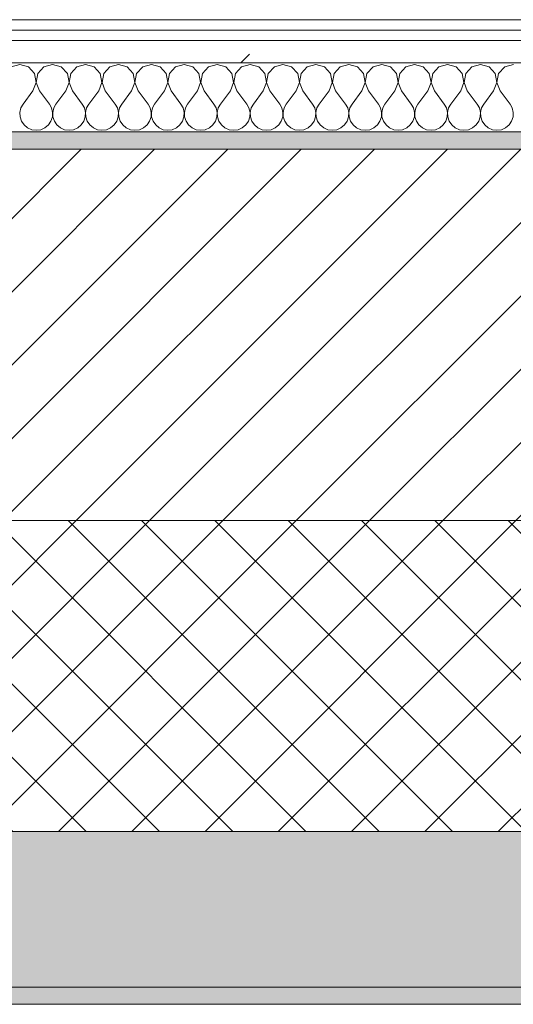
# Model space of a CAD drawing. Header units: millimetres. Extents: x -40968 to 13979, y -19284 to 4746.
# Tile 18 of 113: x -23895 to -23610, y -1699 to -1129. Entities that reach past the tile are written whole.
import ezdxf

# ---------------------------------------------------------------- set-up
doc = ezdxf.new("R2010")
doc.units = ezdxf.units.MM
doc.header["$MEASUREMENT"] = 0
doc.linetypes.add('Wipeout_Contour', pattern=[1000, 0, -1000])
doc.layers.add('12_FAÇ_Façana', color=7, linetype='Continuous')
doc.layers.add('Nuevo_08_E_Envans secs', color=7, linetype='Continuous')
for name, color, linetype, lineweight, true_color in [('12_FAÇ_Façana_Pluma_Nº__102', 7, 'Continuous', 5, 0xcccccc), ('12_FAÇ_Façana_Pluma_Nº__174', 7, 'Continuous', 13, 0xe4ad2c), ('12_FAÇ_Façana_Pluma_Nº__176', 7, 'Continuous', 15, 0x93a0c6), ('Nuevo_08_E_Envans secs_Pluma_Nº__102', 7, 'Continuous', 5, 0xcccccc), ('Nuevo_08_E_Envans secs_Pluma_Nº__171', 171, 'Continuous', 13, 0xaaaaff), ('Nuevo_08_E_Envans secs_Pluma_Nº__177', 7, 'Continuous', 15, 0xf7e046)]:
    doc.layers.add(name, color=color, linetype=linetype, lineweight=lineweight, true_color=true_color)
for name, color, linetype, lineweight in [('12_FAÇ_Façana_Pluma_Nº__2', 8, 'Continuous', 5), ('12_FAÇ_Façana_Pluma_Nº__7', 7, 'Continuous', 5), ('Nuevo_08_E_Envans secs_Pluma_Nº__1', 7, 'Continuous', 5)]:
    doc.layers.add(name, color=color, linetype=linetype, lineweight=lineweight)
pattern_1 = [(45, (0, 0), (-183.8478, 183.8478), [195, -65]), (45, (7e-14, 183.85), (-183.8478, 183.8478), [195, -65])]

# ---------------------------------------------------------------- blocks, each defined once
blk = doc.blocks.new('Muro_14_1', base_point=(-24166.43, -1193.98))
at = {"layer": '12_FAÇ_Façana_Pluma_Nº__102', "linetype": 'Continuous', "lineweight": 0, "true_color": 0xe5e5e5}
for points in [[(-23108.42, -1598.98), (-24166.43, -1598.98), (-24166.43, -1688.98), (-23108.42, -1688.98)], [(-24166.43, -1698.98), (-20233.93, -1698.98), (-20233.93, -1688.98), (-24166.43, -1688.98)]]:
    blk.add_hatch(color=254, dxfattribs=at).paths.add_polyline_path(points)
at = {"layer": '12_FAÇ_Façana_Pluma_Nº__174', "linetype": 'Continuous', "lineweight": 13, "true_color": 0xe4ad2c}
h = blk.add_hatch(dxfattribs=at)
h.set_pattern_fill('SATE_Aislamiento_0001', color=42, style=0, pattern_type=2)
h.set_pattern_definition([(45, (0, 0), (-21.213203, 21.213203), []), (135, (0, 0), (21.213203, 21.213203), [])])
h.paths.add_polyline_path([(-23108.42, -1418.98), (-24166.43, -1418.98), (-24166.43, -1598.98), (-23108.42, -1598.98)])
at = {"layer": '12_FAÇ_Façana_Pluma_Nº__176', "linetype": 'Continuous', "lineweight": 0, "true_color": 0x495063}
blk.add_hatch(color=251, dxfattribs=at).paths.add_polyline_path([(-23118.42, -1193.98), (-24166.43, -1193.98), (-24166.43, -1203.98), (-23118.42, -1203.98)])
at = {"layer": '12_FAÇ_Façana_Pluma_Nº__2', "linetype": 'Continuous', "lineweight": 5}
h = blk.add_hatch(dxfattribs=at)
h.set_pattern_fill('Ceramic_0001', color=8, style=0, pattern_type=2)
h.set_pattern_definition([(45, (0, 0), (-21.213203, 21.213203), [])])
h.paths.add_polyline_path([(-23108.42, -1203.98), (-24166.43, -1203.98), (-24166.43, -1418.98), (-23108.42, -1418.98)])
at = {"layer": '12_FAÇ_Façana_Pluma_Nº__7', "color": 7, "linetype": 'Continuous', "lineweight": 5}
for p, q in [((-23108.42, -1203.98), (-24166.43, -1203.98)), ((-24166.43, -1418.98), (-23108.42, -1418.98)), ((-24166.43, -1598.98), (-23108.42, -1598.98)), ((-24166.43, -1688.98), (-23108.42, -1688.98))]:
    blk.add_line(p, q, dxfattribs=at)
at = {"layer": '12_FAÇ_Façana_Pluma_Nº__7', "color": 7, "linetype": 'Continuous', "lineweight": 5, "flags": 128}
for points in [[(-23118.42, -1193.98), (-24166.43, -1193.98)], [(-24166.43, -1698.98), (-20233.93, -1698.98)]]:
    blk.add_lwpolyline(points, dxfattribs=at)
blk = doc.blocks.new('*X487')
at = {"layer": 'Nuevo_08_E_Envans secs_Pluma_Nº__102', "color": 254, "linetype": 'Continuous', "lineweight": 5, "true_color": 0xcccccc}
for p, q in [((-23895.24, -1154.93), (-23900.25, -1156.35)), ((-23890.23, -1156.35), (-23895.24, -1154.93)), ((-23886.72, -1160.19), (-23890.23, -1156.35)), ((-23881.2, -1156.35), (-23884.71, -1160.19)), ((-23876.19, -1154.93), (-23881.2, -1156.35)), ((-23871.18, -1156.35), (-23876.19, -1154.93)), ((-23867.67, -1160.19), (-23871.18, -1156.35)), ((-23862.15, -1156.35), (-23865.66, -1160.19)), ((-23857.14, -1154.93), (-23862.15, -1156.35)), ((-23852.14, -1156.35), (-23857.14, -1154.93)), ((-23848.62, -1160.19), (-23852.14, -1156.35)), ((-23843.1, -1156.35), (-23846.61, -1160.19)), ((-23838.1, -1154.93), (-23843.1, -1156.35)), ((-23833.09, -1156.35), (-23838.1, -1154.93)), ((-23829.58, -1160.19), (-23833.09, -1156.35)), ((-23824.05, -1156.35), (-23827.57, -1160.19)), ((-23819.05, -1154.93), (-23824.05, -1156.35)), ((-23814.04, -1156.35), (-23819.05, -1154.93)), ((-23810.53, -1160.19), (-23814.04, -1156.35)), ((-23805.01, -1156.35), (-23808.52, -1160.19)), ((-23800, -1154.93), (-23805.01, -1156.35)), ((-23794.99, -1156.35), (-23800, -1154.93)), ((-23791.48, -1160.19), (-23794.99, -1156.35)), ((-23785.96, -1156.35), (-23789.47, -1160.19)), ((-23780.95, -1154.93), (-23785.96, -1156.35)), ((-23775.95, -1156.35), (-23780.95, -1154.93)), ((-23772.43, -1160.19), (-23775.95, -1156.35)), ((-23766.91, -1156.35), (-23770.42, -1160.19)), ((-23761.9, -1154.93), (-23766.91, -1156.35)), ((-23756.9, -1156.35), (-23761.9, -1154.93)), ((-23753.39, -1160.19), (-23756.9, -1156.35)), ((-23747.86, -1156.35), (-23751.38, -1160.19)), ((-23742.86, -1154.93), (-23747.86, -1156.35)), ((-23737.85, -1156.35), (-23742.86, -1154.93)), ((-23734.34, -1160.19), (-23737.85, -1156.35)), ((-23728.82, -1156.35), (-23732.33, -1160.19)), ((-23723.81, -1154.93), (-23728.82, -1156.35)), ((-23718.8, -1156.35), (-23723.81, -1154.93)), ((-23715.29, -1160.19), (-23718.8, -1156.35)), ((-23709.77, -1156.35), (-23713.28, -1160.19)), ((-23704.76, -1154.93), (-23709.77, -1156.35)), ((-23699.75, -1156.35), (-23704.76, -1154.93)), ((-23696.24, -1160.19), (-23699.75, -1156.35)), ((-23690.72, -1156.35), (-23694.23, -1160.19)), ((-23685.71, -1154.93), (-23690.72, -1156.35)), ((-23680.71, -1156.35), (-23685.71, -1154.93)), ((-23677.2, -1160.19), (-23680.71, -1156.35)), ((-23671.67, -1156.35), (-23675.19, -1160.19)), ((-23666.67, -1154.93), (-23671.67, -1156.35)), ((-23661.66, -1156.35), (-23666.67, -1154.93)), ((-23658.15, -1160.19), (-23661.66, -1156.35)), ((-23652.63, -1156.35), (-23656.14, -1160.19)), ((-23647.62, -1154.93), (-23652.63, -1156.35)), ((-23642.61, -1156.35), (-23647.62, -1154.93)), ((-23639.1, -1160.19), (-23642.61, -1156.35)), ((-23633.58, -1156.35), (-23637.09, -1160.19)), ((-23628.57, -1154.93), (-23633.58, -1156.35)), ((-23623.56, -1156.35), (-23628.57, -1154.93)), ((-23620.05, -1160.19), (-23623.56, -1156.35)), ((-23614.53, -1156.35), (-23618.04, -1160.19)), ((-23609.52, -1154.93), (-23614.53, -1156.35)), ((-23885.75, -1165.31), (-23886.72, -1160.19)), ((-23884.71, -1160.19), (-23885.68, -1165.31)), ((-23866.71, -1165.31), (-23867.67, -1160.19)), ((-23865.66, -1160.19), (-23866.63, -1165.31)), ((-23847.66, -1165.31), (-23848.62, -1160.19)), ((-23846.61, -1160.19), (-23847.58, -1165.31)), ((-23828.61, -1165.31), (-23829.58, -1160.19)), ((-23827.57, -1160.19), (-23828.53, -1165.31)), ((-23809.56, -1165.31), (-23810.53, -1160.19)), ((-23808.52, -1160.19), (-23809.49, -1165.31)), ((-23790.51, -1165.31), (-23791.48, -1160.19)), ((-23789.47, -1160.19), (-23790.44, -1165.31)), ((-23771.47, -1165.31), (-23772.43, -1160.19)), ((-23770.42, -1160.19), (-23771.39, -1165.31)), ((-23752.42, -1165.31), (-23753.39, -1160.19)), ((-23751.38, -1160.19), (-23752.34, -1165.31)), ((-23733.37, -1165.31), (-23734.34, -1160.19)), ((-23732.33, -1160.19), (-23733.29, -1165.31)), ((-23714.32, -1165.31), (-23715.29, -1160.19)), ((-23713.28, -1160.19), (-23714.25, -1165.31)), ((-23695.28, -1165.31), (-23696.24, -1160.19)), ((-23694.23, -1160.19), (-23695.2, -1165.31)), ((-23676.23, -1165.31), (-23677.2, -1160.19)), ((-23675.19, -1160.19), (-23676.15, -1165.31)), ((-23657.18, -1165.31), (-23658.15, -1160.19)), ((-23656.14, -1160.19), (-23657.1, -1165.31)), ((-23638.13, -1165.31), (-23639.1, -1160.19)), ((-23637.09, -1160.19), (-23638.06, -1165.31)), ((-23619.09, -1165.31), (-23620.05, -1160.19)), ((-23618.04, -1160.19), (-23619.01, -1165.31)), ((-23887.62, -1170.17), (-23885.75, -1165.31)), ((-23885.68, -1165.31), (-23883.81, -1170.17)), ((-23868.57, -1170.17), (-23866.71, -1165.31)), ((-23866.63, -1165.31), (-23864.76, -1170.17)), ((-23849.52, -1170.17), (-23847.66, -1165.31)), ((-23847.58, -1165.31), (-23845.71, -1170.17)), ((-23830.48, -1170.17), (-23828.61, -1165.31)), ((-23828.53, -1165.31), (-23826.67, -1170.17)), ((-23811.43, -1170.17), (-23809.56, -1165.31)), ((-23809.49, -1165.31), (-23807.62, -1170.17)), ((-23792.38, -1170.17), (-23790.51, -1165.31)), ((-23790.44, -1165.31), (-23788.57, -1170.17)), ((-23773.33, -1170.17), (-23771.47, -1165.31)), ((-23771.39, -1165.31), (-23769.52, -1170.17)), ((-23754.29, -1170.17), (-23752.42, -1165.31)), ((-23752.34, -1165.31), (-23750.48, -1170.17)), ((-23735.24, -1170.17), (-23733.37, -1165.31)), ((-23733.29, -1165.31), (-23731.43, -1170.17)), ((-23716.19, -1170.17), (-23714.32, -1165.31)), ((-23714.25, -1165.31), (-23712.38, -1170.17)), ((-23697.14, -1170.17), (-23695.28, -1165.31)), ((-23695.2, -1165.31), (-23693.33, -1170.17)), ((-23678.1, -1170.17), (-23676.23, -1165.31)), ((-23676.15, -1165.31), (-23674.29, -1170.17)), ((-23659.05, -1170.17), (-23657.18, -1165.31)), ((-23657.1, -1165.31), (-23655.24, -1170.17)), ((-23640, -1170.17), (-23638.13, -1165.31)), ((-23638.06, -1165.31), (-23636.19, -1170.17)), ((-23620.95, -1170.17), (-23619.09, -1165.31)), ((-23619.01, -1165.31), (-23617.14, -1170.17)), ((-23887.62, -1170.17), (-23893.33, -1177.79)), ((-23883.81, -1170.17), (-23878.1, -1177.79)), ((-23868.57, -1170.17), (-23874.29, -1177.79)), ((-23864.76, -1170.17), (-23859.05, -1177.79)), ((-23849.52, -1170.17), (-23855.24, -1177.79)), ((-23845.71, -1170.17), (-23840, -1177.79)), ((-23830.48, -1170.17), (-23836.19, -1177.79)), ((-23826.67, -1170.17), (-23820.95, -1177.79)), ((-23811.43, -1170.17), (-23817.14, -1177.79)), ((-23807.62, -1170.17), (-23801.9, -1177.79)), ((-23792.38, -1170.17), (-23798.1, -1177.79)), ((-23788.57, -1170.17), (-23782.86, -1177.79)), ((-23773.33, -1170.17), (-23779.05, -1177.79)), ((-23769.52, -1170.17), (-23763.81, -1177.79)), ((-23754.29, -1170.17), (-23760, -1177.79)), ((-23750.48, -1170.17), (-23744.76, -1177.79)), ((-23735.24, -1170.17), (-23740.95, -1177.79)), ((-23731.43, -1170.17), (-23725.71, -1177.79)), ((-23716.19, -1170.17), (-23721.9, -1177.79)), ((-23712.38, -1170.17), (-23706.67, -1177.79)), ((-23697.14, -1170.17), (-23702.86, -1177.79)), ((-23693.33, -1170.17), (-23687.62, -1177.79)), ((-23678.1, -1170.17), (-23683.81, -1177.79)), ((-23674.29, -1170.17), (-23668.57, -1177.79)), ((-23659.05, -1170.17), (-23664.76, -1177.79)), ((-23655.24, -1170.17), (-23649.52, -1177.79)), ((-23640, -1170.17), (-23645.71, -1177.79)), ((-23636.19, -1170.17), (-23630.48, -1177.79)), ((-23620.95, -1170.17), (-23626.67, -1177.79)), ((-23617.14, -1170.17), (-23611.43, -1177.79)), ((-23893.33, -1177.79), (-23894.6, -1180.08)), ((-23876.82, -1180.08), (-23878.1, -1177.79)), ((-23874.29, -1177.79), (-23875.56, -1180.08)), ((-23857.78, -1180.08), (-23859.05, -1177.79)), ((-23855.24, -1177.79), (-23856.51, -1180.08)), ((-23838.73, -1180.08), (-23840, -1177.79)), ((-23836.19, -1177.79), (-23837.46, -1180.08)), ((-23819.68, -1180.08), (-23820.95, -1177.79)), ((-23817.14, -1177.79), (-23818.41, -1180.08)), ((-23800.63, -1180.08), (-23801.9, -1177.79)), ((-23798.1, -1177.79), (-23799.37, -1180.08)), ((-23781.59, -1180.08), (-23782.86, -1177.79)), ((-23779.05, -1177.79), (-23780.32, -1180.08)), ((-23762.54, -1180.08), (-23763.81, -1177.79)), ((-23760, -1177.79), (-23761.27, -1180.08)), ((-23743.49, -1180.08), (-23744.76, -1177.79)), ((-23740.95, -1177.79), (-23742.22, -1180.08)), ((-23724.44, -1180.08), (-23725.71, -1177.79)), ((-23721.9, -1177.79), (-23723.18, -1180.08)), ((-23705.4, -1180.08), (-23706.67, -1177.79)), ((-23702.86, -1177.79), (-23704.13, -1180.08)), ((-23686.35, -1180.08), (-23687.62, -1177.79)), ((-23683.81, -1177.79), (-23685.08, -1180.08)), ((-23667.3, -1180.08), (-23668.57, -1177.79)), ((-23664.76, -1177.79), (-23666.03, -1180.08)), ((-23648.25, -1180.08), (-23649.52, -1177.79)), ((-23645.71, -1177.79), (-23646.99, -1180.08)), ((-23629.2, -1180.08), (-23630.48, -1177.79)), ((-23626.67, -1177.79), (-23627.94, -1180.08)), ((-23610.16, -1180.08), (-23611.43, -1177.79)), ((-23894.6, -1180.08), (-23895.2, -1182.64)), ((-23895.2, -1182.64), (-23895.07, -1185.27)), ((-23895.07, -1185.27), (-23894.23, -1187.76)), ((-23877.2, -1187.76), (-23876.36, -1185.27)), ((-23876.23, -1182.64), (-23876.82, -1180.08)), ((-23876.36, -1185.27), (-23876.23, -1182.64)), ((-23875.56, -1180.08), (-23876.15, -1182.64)), ((-23876.15, -1182.64), (-23876.02, -1185.27)), ((-23876.02, -1185.27), (-23875.19, -1187.76)), ((-23858.15, -1187.76), (-23857.31, -1185.27)), ((-23857.18, -1182.64), (-23857.78, -1180.08)), ((-23857.31, -1185.27), (-23857.18, -1182.64)), ((-23856.51, -1180.08), (-23857.1, -1182.64)), ((-23857.1, -1182.64), (-23856.98, -1185.27)), ((-23856.98, -1185.27), (-23856.14, -1187.76)), ((-23839.1, -1187.76), (-23838.26, -1185.27)), ((-23838.13, -1182.64), (-23838.73, -1180.08)), ((-23838.26, -1185.27), (-23838.13, -1182.64)), ((-23837.46, -1180.08), (-23838.06, -1182.64)), ((-23838.06, -1182.64), (-23837.93, -1185.27)), ((-23837.93, -1185.27), (-23837.09, -1187.76)), ((-23820.05, -1187.76), (-23819.21, -1185.27)), ((-23819.09, -1182.64), (-23819.68, -1180.08)), ((-23819.21, -1185.27), (-23819.09, -1182.64)), ((-23818.41, -1180.08), (-23819.01, -1182.64)), ((-23819.01, -1182.64), (-23818.88, -1185.27)), ((-23818.88, -1185.27), (-23818.04, -1187.76)), ((-23801.01, -1187.76), (-23800.17, -1185.27)), ((-23800.04, -1182.64), (-23800.63, -1180.08)), ((-23800.17, -1185.27), (-23800.04, -1182.64)), ((-23799.37, -1180.08), (-23799.96, -1182.64)), ((-23799.96, -1182.64), (-23799.83, -1185.27)), ((-23799.83, -1185.27), (-23798.99, -1187.76)), ((-23781.96, -1187.76), (-23781.12, -1185.27)), ((-23780.99, -1182.64), (-23781.59, -1180.08)), ((-23781.12, -1185.27), (-23780.99, -1182.64)), ((-23780.32, -1180.08), (-23780.91, -1182.64)), ((-23780.91, -1182.64), (-23780.79, -1185.27)), ((-23780.79, -1185.27), (-23779.95, -1187.76)), ((-23762.91, -1187.76), (-23762.07, -1185.27)), ((-23761.94, -1182.64), (-23762.54, -1180.08)), ((-23762.07, -1185.27), (-23761.94, -1182.64)), ((-23761.27, -1180.08), (-23761.87, -1182.64)), ((-23761.87, -1182.64), (-23761.74, -1185.27)), ((-23761.74, -1185.27), (-23760.9, -1187.76)), ((-23743.86, -1187.76), (-23743.02, -1185.27)), ((-23742.9, -1182.64), (-23743.49, -1180.08)), ((-23743.02, -1185.27), (-23742.9, -1182.64)), ((-23742.22, -1180.08), (-23742.82, -1182.64)), ((-23742.82, -1182.64), (-23742.69, -1185.27)), ((-23742.69, -1185.27), (-23741.85, -1187.76)), ((-23724.81, -1187.76), (-23723.98, -1185.27)), ((-23723.85, -1182.64), (-23724.44, -1180.08)), ((-23723.98, -1185.27), (-23723.85, -1182.64)), ((-23723.18, -1180.08), (-23723.77, -1182.64)), ((-23723.77, -1182.64), (-23723.64, -1185.27)), ((-23723.64, -1185.27), (-23722.8, -1187.76)), ((-23705.77, -1187.76), (-23704.93, -1185.27)), ((-23704.8, -1182.64), (-23705.4, -1180.08)), ((-23704.93, -1185.27), (-23704.8, -1182.64)), ((-23704.13, -1180.08), (-23704.72, -1182.64)), ((-23704.72, -1182.64), (-23704.6, -1185.27)), ((-23704.6, -1185.27), (-23703.76, -1187.76)), ((-23686.72, -1187.76), (-23685.88, -1185.27)), ((-23685.75, -1182.64), (-23686.35, -1180.08)), ((-23685.88, -1185.27), (-23685.75, -1182.64)), ((-23685.08, -1180.08), (-23685.68, -1182.64)), ((-23685.68, -1182.64), (-23685.55, -1185.27)), ((-23685.55, -1185.27), (-23684.71, -1187.76)), ((-23667.67, -1187.76), (-23666.83, -1185.27)), ((-23666.71, -1182.64), (-23667.3, -1180.08)), ((-23666.83, -1185.27), (-23666.71, -1182.64)), ((-23666.03, -1180.08), (-23666.63, -1182.64)), ((-23666.63, -1182.64), (-23666.5, -1185.27)), ((-23666.5, -1185.27), (-23665.66, -1187.76)), ((-23648.62, -1187.76), (-23647.78, -1185.27)), ((-23647.66, -1182.64), (-23648.25, -1180.08)), ((-23647.78, -1185.27), (-23647.66, -1182.64)), ((-23646.99, -1180.08), (-23647.58, -1182.64)), ((-23647.58, -1182.64), (-23647.45, -1185.27)), ((-23647.45, -1185.27), (-23646.61, -1187.76)), ((-23629.58, -1187.76), (-23628.74, -1185.27)), ((-23628.61, -1182.64), (-23629.2, -1180.08)), ((-23628.74, -1185.27), (-23628.61, -1182.64)), ((-23627.94, -1180.08), (-23628.53, -1182.64)), ((-23628.53, -1182.64), (-23628.41, -1185.27)), ((-23628.41, -1185.27), (-23627.57, -1187.76)), ((-23610.53, -1187.76), (-23609.69, -1185.27)), ((-23609.56, -1182.64), (-23610.16, -1180.08)), ((-23609.69, -1185.27), (-23609.56, -1182.64)), ((-23894.23, -1187.76), (-23892.74, -1189.92)), ((-23892.74, -1189.92), (-23890.72, -1191.6)), ((-23880.71, -1191.6), (-23878.68, -1189.92)), ((-23878.68, -1189.92), (-23877.2, -1187.76)), ((-23875.19, -1187.76), (-23873.7, -1189.92)), ((-23873.7, -1189.92), (-23871.67, -1191.6)), ((-23861.66, -1191.6), (-23859.64, -1189.92)), ((-23859.64, -1189.92), (-23858.15, -1187.76)), ((-23856.14, -1187.76), (-23854.65, -1189.92)), ((-23854.65, -1189.92), (-23852.63, -1191.6)), ((-23842.61, -1191.6), (-23840.59, -1189.92)), ((-23840.59, -1189.92), (-23839.1, -1187.76)), ((-23837.09, -1187.76), (-23835.6, -1189.92)), ((-23835.6, -1189.92), (-23833.58, -1191.6)), ((-23823.56, -1191.6), (-23821.54, -1189.92)), ((-23821.54, -1189.92), (-23820.05, -1187.76)), ((-23818.04, -1187.76), (-23816.55, -1189.92)), ((-23816.55, -1189.92), (-23814.53, -1191.6)), ((-23804.52, -1191.6), (-23802.49, -1189.92)), ((-23802.49, -1189.92), (-23801.01, -1187.76)), ((-23798.99, -1187.76), (-23797.51, -1189.92)), ((-23797.51, -1189.92), (-23795.48, -1191.6)), ((-23785.47, -1191.6), (-23783.45, -1189.92)), ((-23783.45, -1189.92), (-23781.96, -1187.76)), ((-23779.95, -1187.76), (-23778.46, -1189.92)), ((-23778.46, -1189.92), (-23776.44, -1191.6)), ((-23766.42, -1191.6), (-23764.4, -1189.92)), ((-23764.4, -1189.92), (-23762.91, -1187.76)), ((-23760.9, -1187.76), (-23759.41, -1189.92)), ((-23759.41, -1189.92), (-23757.39, -1191.6)), ((-23747.37, -1191.6), (-23745.35, -1189.92)), ((-23745.35, -1189.92), (-23743.86, -1187.76)), ((-23741.85, -1187.76), (-23740.36, -1189.92)), ((-23740.36, -1189.92), (-23738.34, -1191.6)), ((-23728.33, -1191.6), (-23726.3, -1189.92)), ((-23726.3, -1189.92), (-23724.81, -1187.76)), ((-23722.8, -1187.76), (-23721.32, -1189.92)), ((-23721.32, -1189.92), (-23719.29, -1191.6)), ((-23709.28, -1191.6), (-23707.26, -1189.92)), ((-23707.26, -1189.92), (-23705.77, -1187.76)), ((-23703.76, -1187.76), (-23702.27, -1189.92)), ((-23702.27, -1189.92), (-23700.25, -1191.6)), ((-23690.23, -1191.6), (-23688.21, -1189.92)), ((-23688.21, -1189.92), (-23686.72, -1187.76)), ((-23684.71, -1187.76), (-23683.22, -1189.92)), ((-23683.22, -1189.92), (-23681.2, -1191.6)), ((-23671.18, -1191.6), (-23669.16, -1189.92)), ((-23669.16, -1189.92), (-23667.67, -1187.76)), ((-23665.66, -1187.76), (-23664.17, -1189.92)), ((-23664.17, -1189.92), (-23662.15, -1191.6)), ((-23652.14, -1191.6), (-23650.11, -1189.92)), ((-23650.11, -1189.92), (-23648.62, -1187.76)), ((-23646.61, -1187.76), (-23645.13, -1189.92)), ((-23645.13, -1189.92), (-23643.1, -1191.6)), ((-23633.09, -1191.6), (-23631.06, -1189.92)), ((-23631.06, -1189.92), (-23629.58, -1187.76)), ((-23627.57, -1187.76), (-23626.08, -1189.92)), ((-23626.08, -1189.92), (-23624.05, -1191.6)), ((-23614.04, -1191.6), (-23612.02, -1189.92)), ((-23612.02, -1189.92), (-23610.53, -1187.76)), ((-23890.72, -1191.6), (-23888.32, -1192.66)), ((-23888.32, -1192.66), (-23885.71, -1193.02)), ((-23885.71, -1193.02), (-23883.11, -1192.66)), ((-23883.11, -1192.66), (-23880.71, -1191.6)), ((-23871.67, -1191.6), (-23869.27, -1192.66)), ((-23869.27, -1192.66), (-23866.67, -1193.02)), ((-23866.67, -1193.02), (-23864.06, -1192.66)), ((-23864.06, -1192.66), (-23861.66, -1191.6)), ((-23852.63, -1191.6), (-23850.22, -1192.66)), ((-23850.22, -1192.66), (-23847.62, -1193.02)), ((-23847.62, -1193.02), (-23845.02, -1192.66)), ((-23845.02, -1192.66), (-23842.61, -1191.6)), ((-23833.58, -1191.6), (-23831.17, -1192.66)), ((-23831.17, -1192.66), (-23828.57, -1193.02)), ((-23828.57, -1193.02), (-23825.97, -1192.66)), ((-23825.97, -1192.66), (-23823.56, -1191.6)), ((-23814.53, -1191.6), (-23812.13, -1192.66)), ((-23812.13, -1192.66), (-23809.52, -1193.02)), ((-23809.52, -1193.02), (-23806.92, -1192.66)), ((-23806.92, -1192.66), (-23804.52, -1191.6)), ((-23795.48, -1191.6), (-23793.08, -1192.66)), ((-23793.08, -1192.66), (-23790.48, -1193.02)), ((-23790.48, -1193.02), (-23787.87, -1192.66)), ((-23787.87, -1192.66), (-23785.47, -1191.6)), ((-23776.44, -1191.6), (-23774.03, -1192.66)), ((-23774.03, -1192.66), (-23771.43, -1193.02)), ((-23771.43, -1193.02), (-23768.83, -1192.66)), ((-23768.83, -1192.66), (-23766.42, -1191.6)), ((-23757.39, -1191.6), (-23754.98, -1192.66)), ((-23754.98, -1192.66), (-23752.38, -1193.02)), ((-23752.38, -1193.02), (-23749.78, -1192.66)), ((-23749.78, -1192.66), (-23747.37, -1191.6)), ((-23738.34, -1191.6), (-23735.94, -1192.66)), ((-23735.94, -1192.66), (-23733.33, -1193.02)), ((-23733.33, -1193.02), (-23730.73, -1192.66)), ((-23730.73, -1192.66), (-23728.33, -1191.6)), ((-23719.29, -1191.6), (-23716.89, -1192.66)), ((-23716.89, -1192.66), (-23714.29, -1193.02)), ((-23714.29, -1193.02), (-23711.68, -1192.66)), ((-23711.68, -1192.66), (-23709.28, -1191.6)), ((-23700.25, -1191.6), (-23697.84, -1192.66)), ((-23697.84, -1192.66), (-23695.24, -1193.02)), ((-23695.24, -1193.02), (-23692.64, -1192.66)), ((-23692.64, -1192.66), (-23690.23, -1191.6)), ((-23681.2, -1191.6), (-23678.79, -1192.66)), ((-23678.79, -1192.66), (-23676.19, -1193.02)), ((-23676.19, -1193.02), (-23673.59, -1192.66)), ((-23673.59, -1192.66), (-23671.18, -1191.6)), ((-23662.15, -1191.6), (-23659.75, -1192.66)), ((-23659.75, -1192.66), (-23657.14, -1193.02)), ((-23657.14, -1193.02), (-23654.54, -1192.66)), ((-23654.54, -1192.66), (-23652.14, -1191.6)), ((-23643.1, -1191.6), (-23640.7, -1192.66)), ((-23640.7, -1192.66), (-23638.1, -1193.02)), ((-23638.1, -1193.02), (-23635.49, -1192.66)), ((-23635.49, -1192.66), (-23633.09, -1191.6)), ((-23624.05, -1191.6), (-23621.65, -1192.66)), ((-23621.65, -1192.66), (-23619.05, -1193.02)), ((-23619.05, -1193.02), (-23616.45, -1192.66)), ((-23616.45, -1192.66), (-23614.04, -1191.6))]:
    blk.add_line(p, q, dxfattribs=at)
blk = doc.blocks.new('Muro_148_1', base_point=(-24166.43, -1128.98))
at = {"layer": 'Nuevo_08_E_Envans secs_Pluma_Nº__1', "color": 7, "linetype": 'Continuous', "lineweight": 5, "flags": 128}
blk.add_lwpolyline([(-24166.43, -1193.98), (-23118.42, -1193.98)], dxfattribs=at)
at = {"color": 254, "linetype": 'Wipeout_Contour', "lineweight": 0, "ltscale": 94678.083957}
blk.add_wipeout([(-23118.42, -1128.98), (-24166.43, -1128.98), (-24166.43, -1134.98), (-23118.42, -1134.98)], dxfattribs=at).dxf.layer = 'Nuevo_08_E_Envans secs'
at = {"color": 254, "linetype": 'Wipeout_Contour', "lineweight": 0, "ltscale": 94681.073532}
blk.add_wipeout([(-23118.42, -1140.98), (-24166.43, -1140.98), (-24166.43, -1153.98), (-23118.42, -1153.98)], dxfattribs=at).dxf.layer = 'Nuevo_08_E_Envans secs'
at = {"layer": 'Nuevo_08_E_Envans secs_Pluma_Nº__171', "linetype": 'Continuous', "lineweight": 13, "true_color": 0xaaaaff}
h = blk.add_hatch(dxfattribs=at)
h.set_pattern_fill('Panellat_HPL_0001', color=161, style=0, pattern_type=2)
h.set_pattern_definition(pattern_1)
h.paths.add_polyline_path([(-23118.42, -1128.98), (-24166.43, -1128.98), (-24166.43, -1134.98), (-23118.42, -1134.98)])
at = {"layer": 'Nuevo_08_E_Envans secs_Pluma_Nº__177', "linetype": 'Continuous', "lineweight": 15, "true_color": 0xf7e046}
h = blk.add_hatch(dxfattribs=at)
h.set_pattern_fill('Panellat_HPL_0001', color=53, style=0, pattern_type=2)
h.set_pattern_definition(pattern_1)
h.paths.add_polyline_path([(-23118.42, -1140.98), (-24166.43, -1140.98), (-24166.43, -1153.98), (-23118.42, -1153.98)])
at = {"layer": 'Nuevo_08_E_Envans secs_Pluma_Nº__1', "color": 7, "linetype": 'Continuous', "lineweight": 5}
for p, q in [((-23118.42, -1134.98), (-24166.43, -1134.98)), ((-23118.42, -1140.98), (-24166.43, -1140.98)), ((-23118.42, -1153.98), (-24166.43, -1153.98))]:
    blk.add_line(p, q, dxfattribs=at)
at = {"layer": 'Nuevo_08_E_Envans secs_Pluma_Nº__1', "color": 7, "linetype": 'Continuous', "lineweight": 5, "flags": 128}
blk.add_lwpolyline([(-23118.42, -1128.98), (-24166.43, -1128.98)], dxfattribs=at)
at = {"layer": 'Nuevo_08_E_Envans secs', "color": 7, "lineweight": 20}
blk.add_blockref('*X487', (0, 0), dxfattribs=at)

msp = doc.modelspace()

# ---------------------------------------------------------------- block references
at = {"layer": '12_FAÇ_Façana', "color": 7, "lineweight": 20}
msp.add_blockref('Muro_14_1', (-24166.43, -1193.98), dxfattribs=at)

# ---------------------------------------------------------------- next in the draw order: block references
at = {"layer": 'Nuevo_08_E_Envans secs', "color": 7, "lineweight": 20}
msp.add_blockref('Muro_148_1', (-24166.43, -1128.98), dxfattribs=at)

doc.saveas('drawing.dxf')
